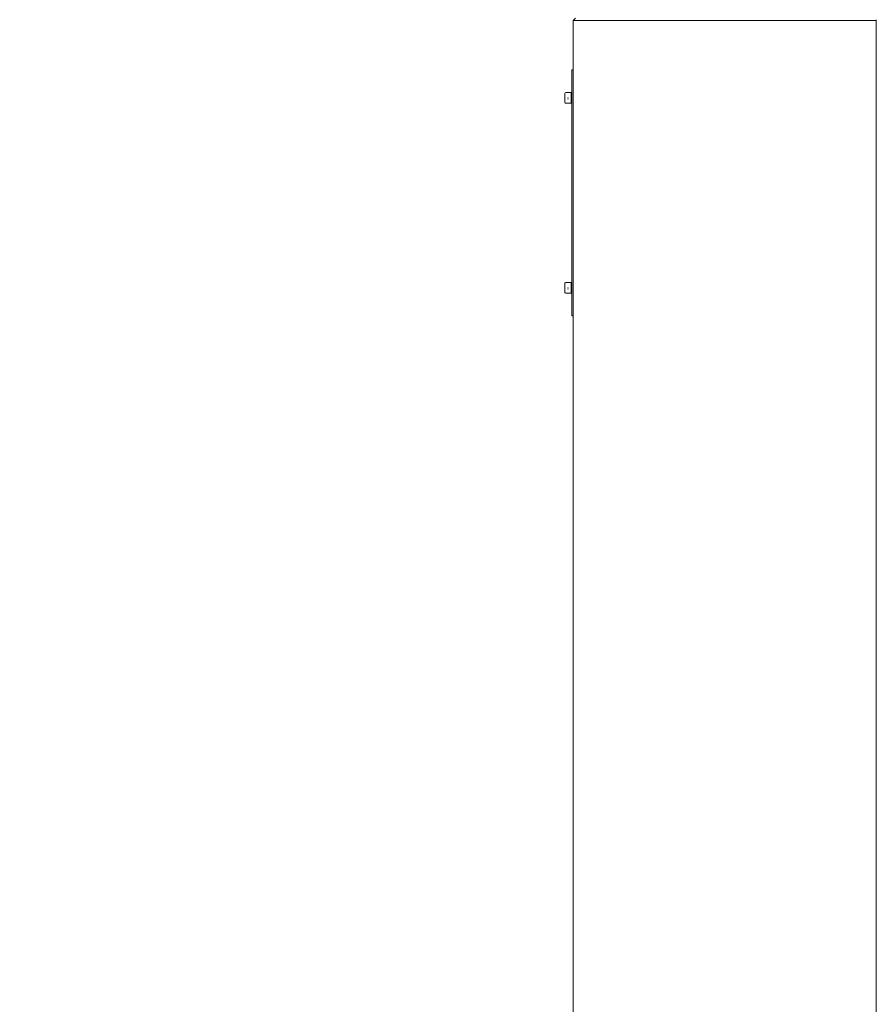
# Model space of a CAD drawing. Header units: millimetres. Extents: x 25069 to 61396, y 8621 to 21558.
# Tile 113 of 256: x 32655 to 33219, y 10584 to 11232. Entities that reach past the tile are written whole.
import ezdxf

# ---------------------------------------------------------------- set-up
doc = ezdxf.new("R2010")
doc.units = ezdxf.units.MM
doc.layers.add('200', color=7, linetype='Continuous', true_color=0xffffff)
doc.layers.add('dim', color=84, linetype='Continuous', lineweight=9)
doc.dimstyles.get("Standard").update_dxf_attribs({"dimtxt": 15, "dimasz": 5, "dimexe": 8, "dimexo": 5, "dimgap": 3, "dimtad": 0, "dimzin": 0, "dimdsep": 46, "dimtxsty": 'Standard', "dimblk": 'CLOSEDBLANK', "dimcen": 2, "dimclrd": 4, "dimclre": 3, "dimadec": 0, "dimazin": 0, "dimtfac": 1, "dimtofl": 0, "dimtmove": 0, "dimatfit": 3, "dimldrblk": 'CLOSEDBLANK', "dimfxl": 0, "dimtolj": 1, "dimtzin": 0, "dimarcsym": 0})

# ---------------------------------------------------------------- blocks, each defined once
blk = doc.blocks.new('_ClosedBlank')
at = {"color": 0, "linetype": 'ByBlock', "lineweight": -2}
for p, q in [((-1, 0.167), (0, 0)), ((-1, 0.167), (-1, -0.167)), ((0, 0), (-1, -0.167))]:
    blk.add_line(p, q, dxfattribs=at)
blk = doc.blocks.new('*D7')
at = {"layer": 'Defpoints', "color": 0, "lineweight": 18}
for p in [(32152.29, 12424.41), (32279.62, 12424.41), (33019.12, 10536.15)]:
    blk.add_point(p, dxfattribs=at)
at = {"layer": 'dim', "color": 3, "lineweight": -2}
for p, q in [((32259.62, 12424.41), (32132.29, 12424.41)), ((32999.12, 10536.15), (32132.29, 10536.15))]:
    blk.add_line(p, q, dxfattribs=at)
at = {"layer": 'dim', "color": 4, "lineweight": -3}
for p, q in [((32152.29, 12414.41), (32152.29, 11793.61)), ((32152.29, 10546.15), (32152.29, 11166.95))]:
    blk.add_line(p, q, dxfattribs=at)
at = {"layer": 'dim', "color": 4, "lineweight": -3, "xscale": 10, "yscale": 10, "zscale": 10}
for p, rotation in [((32152.29, 12424.41), 90), ((32152.29, 10536.15), 270)]:
    blk.add_blockref('_ClosedBlank', p, dxfattribs=dict(at, rotation=rotation))
at = {"layer": 'dim', "color": 0, "lineweight": 18, "insert": (32152.29, 11480.28), "char_height": 100, "attachment_point": 5, "rotation": 90}
blk.add_mtext('\\A1;1888.26', dxfattribs=at)

msp = doc.modelspace()

# ---------------------------------------------------------------- linework, layer by layer
at = {"layer": '200', "color": 7, "linetype": 'Continuous', "lineweight": 18}
for p, q in [((33019.119, 11231.747), (33020.619, 11233.247)), ((33019.119, 10536.149), (33019.119, 11231.747)), ((33029.119, 11231.747), (33019.119, 11231.747)), ((33209.119, 11231.747), (33029.119, 11231.747)), ((33218.619, 11231.747), (33209.119, 11231.747)), ((33218.619, 10536.157), (33218.619, 11231.747)), ((33018.119, 11199.147), (33019.119, 11199.147)), ((33018.119, 11189.147), (33018.119, 11199.147)), ((33018.119, 11189.147), (33018.119, 11047.347)), ((33013.619, 11177.747), (33013.619, 11183.747)), ((33017.619, 11184.247), (33014.119, 11184.247)), ((33017.619, 11184.247), (33017.619, 11177.756)), ((33018.119, 11182.747), (33017.619, 11182.747)), ((33014.119, 11177.247), (33017.619, 11177.247)), ((33017.619, 11178.747), (33018.119, 11178.747)), ((33017.619, 11177.756), (33017.619, 11177.247)), ((33013.619, 11052.747), (33013.619, 11058.747)), ((33017.619, 11059.247), (33014.119, 11059.247)), ((33017.619, 11059.247), (33017.619, 11052.756)), ((33018.119, 11057.747), (33017.619, 11057.747)), ((33014.119, 11052.247), (33017.619, 11052.247)), ((33017.619, 11053.747), (33018.119, 11053.747)), ((33017.619, 11052.756), (33017.619, 11052.247)), ((33018.119, 11037.347), (33018.119, 11047.347)), ((33019.119, 11037.347), (33018.119, 11037.347))]:
    msp.add_line(p, q, dxfattribs=at)
at = {"layer": '200', "color": 7, "linetype": 'Continuous', "lineweight": 13}
msp.add_line((33018.119, 11199.147), (33019.119, 11199.147), dxfattribs=at)
at = {"layer": '200', "color": 7, "linetype": 'Continuous', "lineweight": 18}
for centre, start, end in [((33014.119, 11183.747), 90, 180), ((33014.119, 11177.747), 180, 270), ((33014.119, 11058.747), 90, 180), ((33014.119, 11052.747), 180, 270)]:
    msp.add_arc(centre, 0.5, start, end, dxfattribs=at)
msp.add_open_spline([(33218.619, 11231.747), (33218.619, 11231.906), (33218.619, 11232.031), (33218.619, 11232.16), (33218.619, 11232.192), (33218.619, 11232.236), (33218.619, 11232.247), (33218.619, 11232.247)], degree=3, knots=[0, 0, 0, 0, 0.5004379, 0.5004379, 0.7506569, 0.7506569, 1, 1, 1, 1], dxfattribs=at)
for points in [[(33015.619, 11180.969), (33015.719, 11180.969)], [(33015.619, 11180.963), (33015.719, 11180.963)], [(33015.619, 11180.957), (33015.719, 11180.957)], [(33015.619, 11180.932), (33015.719, 11180.932)], [(33015.619, 11180.644), (33015.719, 11180.644)], [(33015.619, 11180.641), (33015.719, 11180.641)], [(33015.619, 11180.521), (33015.719, 11180.521)], [(33015.619, 11180.52), (33015.719, 11180.52)], [(33015.619, 11180.511), (33015.719, 11180.511)], [(33015.619, 11180.035), (33015.719, 11180.035)], [(33015.619, 11180.035), (33015.719, 11180.035)], [(33015.619, 11180.026), (33015.719, 11180.026)], [(33015.619, 11180.026), (33015.719, 11180.026)], [(33015.619, 11179.909), (33015.719, 11179.909)], [(33015.619, 11055.969), (33015.719, 11055.969)], [(33015.619, 11055.963), (33015.719, 11055.963)], [(33015.619, 11055.957), (33015.719, 11055.957)], [(33015.619, 11055.932), (33015.719, 11055.932)], [(33015.619, 11055.644), (33015.719, 11055.644)], [(33015.619, 11055.641), (33015.719, 11055.641)], [(33015.619, 11055.521), (33015.719, 11055.521)], [(33015.619, 11055.52), (33015.719, 11055.52)], [(33015.619, 11055.511), (33015.719, 11055.511)], [(33015.619, 11055.035), (33015.719, 11055.035)], [(33015.619, 11055.035), (33015.719, 11055.035)], [(33015.619, 11055.026), (33015.719, 11055.026)], [(33015.619, 11055.026), (33015.719, 11055.026)], [(33015.619, 11054.909), (33015.719, 11054.909)]]:
    msp.add_open_spline(points, degree=1, dxfattribs=at)

# ---------------------------------------------------------------- dimensions: what is measured, and where the dimension line sits
at = {"layer": 'dim', "lineweight": 18}
dim = msp.add_linear_dim(base=(32152.29, 12424.41), p1=(33019.119, 10536.149), p2=(32279.62, 12424.41), angle=90, dimstyle='Standard', override={"dimscale": 2, "dimtxt": 50, "dimexe": 10, "dimexo": 10, "dimgap": 15, "dimlwd": 65533}, dxfattribs=at)
dim.commit()
dim.dimension.update_dxf_attribs({"geometry": '*D7', "text_midpoint": (32152.29, 11480.279)})

doc.saveas('drawing.dxf')
